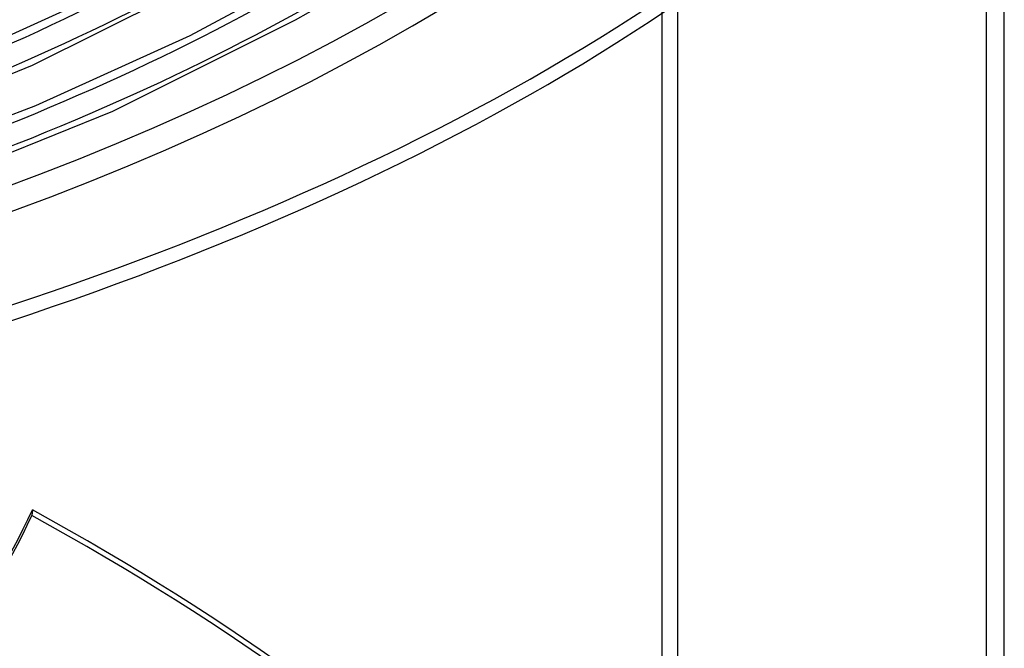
# Model space of a CAD drawing. Header units: millimetres. Extents: x -1077 to 1077, y -1167 to 1197.
# Tile 74 of 81: x 407 to 682, y 399 to 575. Entities that reach past the tile are written whole.
import ezdxf

# ---------------------------------------------------------------- set-up
doc = ezdxf.new("R2010")
doc.units = ezdxf.units.MM
doc.layers.add('HIDDEN', color=7, linetype='Continuous')
doc.layers.add('THICK', color=7, linetype='Continuous')

msp = doc.modelspace()

# ---------------------------------------------------------------- linework, layer by layer
at = {"layer": 'HIDDEN'}
for p, q in [((677, 33.77), (677, 800.21)), ((586.3, -135.48), (586.3, 630.96)), ((410.28, 437.82), (410.11, 436.24))]:
    msp.add_line(p, q, dxfattribs=at)
for centre, major_axis, ratio, start_param, end_param in [((0, 795.88), (-682, 0), 0.5, 0, 2.617994), ((0, 795.87), (-540.61, 0), 0.5, 2.093172, 2.617994), ((0, 795.87), (-574.71, 0), 0.5, 2.092623, 2.617994), ((0, 795.87), (-608.81, 0), 0.5, 2.092136, 2.617994), ((0, 795.87), (-642.91, 0), 0.5, 2.0917, 2.617994), ((-113.79, 562.49), (-542.24, 60.43), 0.60578, 2.393474, 2.941007), ((0, 146.53), (-664.25, 74.03), 0.60578, -2.795698, -2.167379), ((-113.97, 560.91), (-542.24, 60.43), 0.60578, 2.393474, 2.941007), ((-0.18, 144.95), (664.25, -74.03), 0.60578, 0.345895, 0.974213), ((0, 33.77), (-677, 0), 0.5, -3.141592, -0.523599)]:
    msp.add_ellipse(centre, major_axis=major_axis, ratio=ratio, start_param=start_param, end_param=end_param, dxfattribs=at)
at = {"layer": 'THICK'}
for p, q in [((682, 29.44), (682, 662.93)), ((454.39, 570.51), (492.39, 591.11)), ((483.87, 574.85), (507.72, 588.74)), ((410.29, 562.17), (458.67, 586.32)), ((389.5, 564.08), (430.36, 582.61)), ((590.63, 579.67), (590.63, -141.06)), ((432.76, 549.35), (483.87, 574.85)), ((411.24, 550.94), (454.39, 570.51)), ((365.26, 543.91), (410.29, 562.17)), ((370.95, 535.56), (411.24, 550.94)), ((385.23, 530.08), (432.76, 549.35))]:
    msp.add_line(p, q, dxfattribs=at)
for centre, major_axis, start_param, end_param in [((0, 800.21), (732, 0), -3.141592, -0.523599), ((0, 800.21), (-677, 0), 0, 2.617994), ((0, 795.88), (-732, 0), 0, 2.617994), ((0, 795.87), (516.49, 0), -1.044962, -0.523599), ((0, 795.87), (550.59, 0), -1.045749, -0.523599), ((0, 795.87), (584.69, 0), -1.046444, -0.523599), ((0, 795.87), (618.79, 0), -1.047063, -0.523599), ((0, 795.87), (652.89, 0), -1.047617, -0.523599)]:
    msp.add_ellipse(centre, major_axis=major_axis, ratio=0.5, start_param=start_param, end_param=end_param, dxfattribs=at)

doc.saveas('drawing.dxf')
